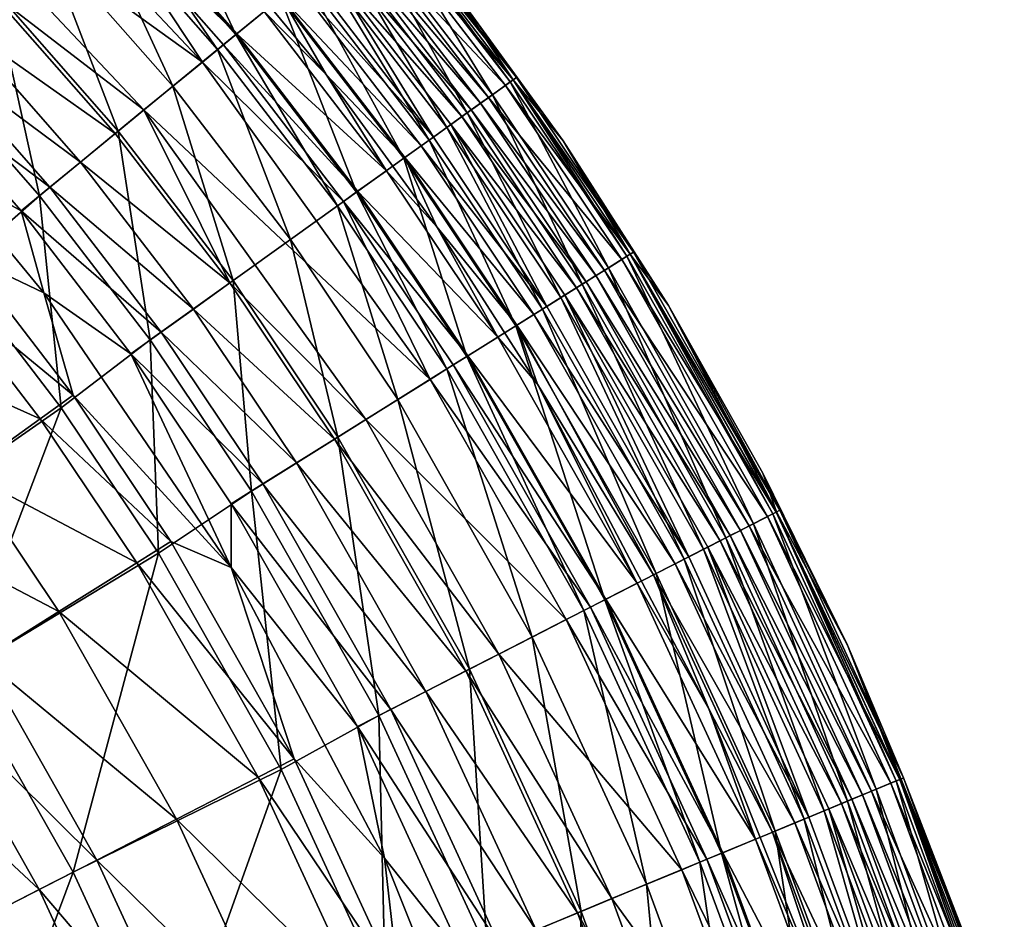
# Model space of a CAD drawing. Header units: inches. Extents: x -89.2 to 0, y -58 to 0.
# Tile 144 of 147: x -4.8 to -1, y -8.7 to -5.3. Entities that reach past the tile are written whole.
import ezdxf

# ---------------------------------------------------------------- set-up
doc = ezdxf.new("R2010")
doc.units = ezdxf.units.IN
doc.header["$MEASUREMENT"] = 0
doc.layers.add('AFUCH-3-STUP', color=5, linetype='Continuous')

msp = doc.modelspace()

# ---------------------------------------------------------------- meshes
at = {"layer": 'AFUCH-3-STUP'}
mesh = msp.add_polyface(dxfattribs=at)
corners = [(-5.2399, -5.4875, 31.9215), (-5.5398, -5.3614, 31.6767), (-5.1007, -5.8299, 31.6767), (-4.0855, -5.4349, 32.4234), (-5.3222, -4.5455, 32.4213), (-4.3101, -5.6193, 32.4213), (-4.4088, -5.7003, 14.4448), (-4.7112, -5.9487, 14.1845), (-4.8875, -5.1558, 14.4448), (-4.5276, -4.817, 15.0287), (-4.1989, -5.5281, 14.7065), (-4.6898, -4.9697, 14.7065), (-5.0242, -5.2845, 32.3095), (-5.6394, -4.8889, 32.1467), (-5.1349, -5.3887, 32.1467), (-5.1724, -5.424, 14.1845), (-5.1249, -4.3321, 32.4234), (-4.5539, -5.8195, 32.3095), (-4.0268, -5.3867, 15.0287), (-4.2998, -4.6026, 15.9084), (-3.957, -5.3294, 15.2117), (-4.4619, -4.7552, 15.2117), (-4.4202, -5.7097, 32.3956), (-4.8982, -5.1659, 32.3956), (-4.9937, -6.1806, 31.3578), (-5.4386, -5.6745, 31.3578), (-5.0363, -6.2324, 13.9671), (-5.4783, -5.7296, 13.9671), (-4.6714, -5.916, 32.1467), (-4.7828, -6.0074, 31.9215), (-4.5068, -4.7975, 32.4072), (-5.2246, -4.4399, 14.7065), (-5.4088, -4.6393, 14.4448), (-5.5362, -4.7772, 32.3095), (-5.4188, -4.6501, 32.3956), (-3.9795, -6.284, 32.3956), (-5.5515, -5.7808, 30.9861), (-4.4583, -4.7518, 32.3907), (-3.9532, -5.3263, 32.3907)]
mesh.append_faces([[corners[k] for k in face] for face in [(10, 6, 11), (12, 14, 17), (23, 12, 22), (11, 8, 31), (4, 23, 5), (14, 0, 28), (0, 2, 29), (34, 33, 23), (22, 17, 35), (37, 30, 38)]], dxfattribs={"vtx0": -1, "vtx1": -1})
mesh.append_faces([[corners[k] for k in face] for face in [(0, 1, 2), (6, 7, 8), (11, 6, 8), (8, 7, 15), (16, 4, 3), (18, 10, 9), (19, 20, 21), (24, 2, 25), (7, 26, 15), (30, 16, 3), (8, 15, 32), (21, 18, 9), (24, 25, 36)]], dxfattribs={"vtx0": -1, "vtx1": -1, "vtx2": -1})
mesh.append_faces([[corners[k] for k in face] for face in [(3, 4, 5), (9, 10, 11), (12, 13, 14), (22, 12, 17), (15, 26, 27), (28, 0, 29), (17, 14, 28), (5, 23, 22), (23, 33, 12), (4, 34, 23)]], dxfattribs={"vtx0": -1, "vtx2": -1})
mesh = msp.add_polyface(dxfattribs=at)
corners = [(-3.785, -5.1882, 15.9084), (-3.4925, -5.9348, 15.2117), (-3.957, -5.3294, 15.2117), (-4.0855, -5.4349, 32.4234), (-4.3101, -5.6193, 32.4213), (-3.21, -6.6549, 32.4234), (-4.3595, -4.6588, 32.3081), (-4.4583, -4.7518, 32.3907), (-3.8484, -5.2402, 32.3081), (-4.2998, -4.6026, 15.9084), (-3.5658, -5.9874, 15.0287), (-3.7469, -6.1172, 14.7065), (-4.0268, -5.3867, 15.0287), (-3.6917, -5.1116, 16.5455), (-4.2118, -4.5198, 16.5455), (-4.1375, -4.4499, 31.1816), (-3.6764, -5.099, 31.6754), (-3.6128, -5.0468, 31.1816), (-3.5526, -4.9974, 18.0409), (-3.627, -5.0584, 17.1635), (-4.0808, -4.3965, 18.0409), (-4.0697, -4.9242, 32.2658), (-3.7812, -5.185, 32.1822), (-3.7215, -5.1361, 31.9825), (-4.2962, -4.5992, 32.1822), (-3.5382, -4.9855, 30.0406), (-4.099, -4.4136, 30.6335), (-3.5719, -5.0132, 30.6335), (-4.0048, -5.3686, 32.4072), (-3.5427, -5.9708, 32.4072), (-3.9532, -5.3263, 32.3907), (-3.3782, -5.8529, 32.3081), (-4.24, -4.5463, 31.9825), (-3.9675, -6.2754, 14.4448), (-4.1989, -5.5281, 14.7065), (-4.4619, -4.7552, 15.2117), (-4.4088, -5.7003, 14.4448), (-3.6093, -5.4826, 32.2658), (-4.5068, -4.7975, 32.4072), (-4.1509, -4.4625, 17.1635), (-4.4202, -5.7097, 32.3956), (-3.9795, -6.284, 32.3956), (-3.5042, -4.9576, 29.2953), (-4.0672, -4.3837, 30.0406), (-3.4885, -5.932, 32.3907)]
mesh.append_faces([[corners[k] for k in face] for face in [(6, 7, 8), (8, 21, 6), (22, 23, 24), (8, 30, 31), (11, 33, 34), (24, 21, 22), (23, 16, 32), (30, 28, 44)]], dxfattribs={"vtx0": -1, "vtx1": -1})
mesh.append_faces([[corners[k] for k in face] for face in [(0, 1, 2), (3, 4, 5), (0, 2, 9), (10, 11, 12), (13, 0, 14), (15, 16, 17), (14, 0, 9), (18, 19, 20), (25, 26, 27), (28, 3, 29), (1, 10, 2), (2, 12, 35), (2, 10, 12), (34, 33, 36), (21, 37, 22), (38, 3, 28), (37, 21, 8), (19, 13, 39), (17, 27, 15), (25, 42, 43), (44, 28, 29), (30, 38, 28)]], dxfattribs={"vtx0": -1, "vtx1": -1, "vtx2": -1})
mesh.append_faces([[corners[k] for k in face] for face in [(24, 23, 32), (12, 11, 34), (8, 7, 30), (4, 40, 41)]], dxfattribs={"vtx0": -1, "vtx2": -1})
mesh = msp.add_polyface(dxfattribs=at)
corners = [(-2.698, -5.7374, 22.7582), (-3.1444, -5.1229, 22.7582), (-2.8777, -5.4941, 24.3213), (-2.89, -5.5029, 21.3553), (-3.3841, -4.859, 21.3553), (-3.7812, -5.185, 32.1822), (-3.2448, -5.7573, 31.9825), (-3.7215, -5.1361, 31.9825), (-3.5042, -4.9576, 29.2953), (-2.9853, -5.5712, 28.5291), (-3.4747, -4.9334, 28.5291), (-3.0163, -5.5934, 29.2953), (-3.0672, -5.63, 18.0409), (-3.1454, -5.686, 17.1635), (-3.5526, -4.9974, 18.0409), (-3.6128, -5.0468, 31.1816), (-3.1973, -5.7232, 31.6754), (-3.1305, -5.6753, 31.1816), (-3.6764, -5.099, 31.6754), (-2.9021, -5.5116, 20.9143), (-2.9704, -5.5606, 19.4113), (-3.3957, -4.8685, 20.9143), (-3.4606, -4.9218, 19.4113), (-3.4132, -4.8829, 26.5383), (-2.8903, -5.5031, 25.1788), (-3.3844, -4.8592, 25.1788), (-3.627, -5.0584, 17.1635), (-3.052, -5.6191, 30.0406), (-3.5719, -5.0132, 30.6335), (-3.0875, -5.6445, 30.6335), (-3.5382, -4.9855, 30.0406), (-3.628, -4.5362, 22.7582), (-3.6917, -5.1116, 16.5455), (-3.3116, -5.8051, 15.9084), (-3.785, -5.1882, 15.9084), (-2.9206, -5.5248, 26.5383), (-3.3725, -4.8495, 24.3213), (-3.2134, -5.7348, 16.5455)]
mesh.append_faces([[corners[k] for k in face] for face in [(0, 1, 2), (3, 4, 1), (8, 9, 10), (11, 9, 8), (12, 13, 14), (15, 16, 17), (18, 16, 15), (19, 20, 21), (21, 20, 22), (23, 24, 25), (0, 3, 1), (14, 13, 26), (27, 28, 29), (30, 28, 27), (1, 4, 31), (32, 33, 34), (35, 24, 23), (1, 31, 36), (2, 1, 36), (20, 12, 22), (22, 12, 14), (9, 35, 10), (10, 35, 23), (26, 37, 32), (17, 29, 15), (29, 28, 15), (24, 2, 25), (25, 2, 36), (7, 16, 18), (3, 19, 4), (4, 19, 21), (27, 11, 30), (11, 8, 30)]], dxfattribs={"vtx0": -1, "vtx1": -1, "vtx2": -1})
mesh.append_faces([[corners[k] for k in face] for face in [(5, 6, 7)]], dxfattribs={"vtx0": -1, "vtx2": -1})
mesh = msp.add_polyface(dxfattribs=at)
corners = [(-3.0672, -5.63, 18.0409), (-2.707, -6.3404, 17.1635), (-3.1454, -5.686, 17.1635), (-3.7812, -5.185, 32.1822), (-3.6093, -5.4826, 32.2658), (-3.3075, -5.8022, 32.1822), (-3.3782, -5.8529, 32.3081), (-3.9532, -5.3263, 32.3907), (-3.4885, -5.932, 32.3907), (-3.2134, -5.7348, 16.5455), (-2.8804, -6.4488, 15.9084), (-3.3116, -5.8051, 15.9084), (-2.4278, -6.1658, 24.3213), (-2.698, -5.7374, 22.7582), (-2.8777, -5.4941, 24.3213), (-3.0163, -5.5934, 29.2953), (-2.54, -6.236, 28.5291), (-2.9853, -5.5712, 28.5291), (-2.9021, -5.5116, 20.9143), (-2.5245, -6.2263, 19.4113), (-2.9704, -5.5606, 19.4113), (-3.1973, -5.7232, 31.6754), (-2.7612, -6.3743, 31.6754), (-3.1305, -5.6753, 31.1816), (-3.6917, -5.1116, 16.5455), (-2.4406, -6.1738, 21.3553), (-2.89, -5.5029, 21.3553), (-2.4533, -6.1817, 20.9143), (-3.052, -5.6191, 30.0406), (-3.0875, -5.6445, 30.6335), (-2.6096, -6.2795, 30.0406), (-3.4925, -5.9348, 15.2117), (-3.785, -5.1882, 15.9084), (-2.9206, -5.5248, 26.5383), (-2.4409, -6.174, 25.1788), (-2.8903, -5.5031, 25.1788), (-2.4725, -6.1938, 26.5383), (-3.1838, -6.0685, 32.2658), (-2.8108, -6.4053, 31.9825), (-3.2448, -5.7573, 31.9825), (-2.6255, -6.2894, 18.0409), (-3.8484, -5.2402, 32.3081), (-2.778, -6.3848, 16.5455), (-3.627, -5.0584, 17.1635), (-2.6466, -6.3027, 30.6335), (-3.7215, -5.1361, 31.9825), (-2.5723, -6.2562, 29.2953)]
mesh.append_faces([[corners[k] for k in face] for face in [(6, 4, 41), (39, 21, 45)]], dxfattribs={"vtx0": -1, "vtx1": -1})
mesh.append_faces([[corners[k] for k in face] for face in [(0, 1, 2), (3, 4, 5), (9, 10, 11), (12, 13, 14), (15, 16, 17), (18, 19, 20), (21, 22, 23), (9, 11, 24), (25, 26, 13), (27, 19, 18), (28, 29, 30), (11, 31, 32), (33, 34, 35), (36, 34, 33), (4, 37, 5), (5, 39, 3), (20, 40, 0), (17, 36, 33), (16, 36, 17), (2, 42, 9), (2, 9, 43), (37, 4, 6), (44, 29, 23), (35, 12, 14), (34, 12, 35), (39, 22, 21), (26, 27, 18), (25, 27, 26), (46, 15, 28)]], dxfattribs={"vtx0": -1, "vtx1": -1, "vtx2": -1})
mesh.append_faces([[corners[k] for k in face] for face in [(6, 7, 8), (5, 38, 39)]], dxfattribs={"vtx0": -1, "vtx2": -1})
mesh = msp.add_polyface(dxfattribs=at)
corners = [(-3.8965, -7.0842, 14.1845), (-4.2539, -7.323, 13.9671), (-4.2856, -6.5033, 14.1845), (-3.5658, -5.9874, 15.0287), (-3.3345, -6.7328, 14.7065), (-3.7469, -6.1172, 14.7065), (-3.9675, -6.2754, 14.4448), (-4.2437, -6.4733, 32.1467), (-4.3608, -6.5573, 31.9215), (-3.8528, -7.0569, 32.1467), (-3.9795, -6.284, 32.3956), (-4.1202, -6.3848, 32.3095), (-3.5772, -6.8846, 32.3956), (-3.9742, -7.3786, 31.6767), (-3.975, -7.1333, 31.9215), (-3.5647, -6.8767, 14.4448), (-3.3782, -5.8529, 32.3081), (-3.4885, -5.932, 32.3907), (-2.9499, -6.4923, 32.3081), (-3.7239, -6.9763, 32.3095), (-4.6947, -6.3224, 31.6767), (-4.5827, -6.7163, 31.3578), (-4.6714, -5.916, 32.1467), (-3.3116, -5.8051, 15.9084), (-3.0691, -6.5669, 15.2117), (-3.4925, -5.9348, 15.2117), (-3.1456, -6.6147, 15.0287), (-3.5427, -5.9708, 32.4072), (-4.0855, -5.4349, 32.4234), (-3.21, -6.6549, 32.4234), (-4.6279, -6.7647, 13.9671), (-3.4565, -6.809, 32.4213), (-4.4088, -5.7003, 14.4448), (-4.5539, -5.8195, 32.3095), (-3.065, -6.5642, 32.3907), (-3.1215, -6.5996, 32.4072), (-4.3101, -5.6193, 32.4213), (-3.1838, -6.0685, 32.2658)]
mesh.append_faces([[corners[k] for k in face] for face in [(7, 8, 9), (10, 11, 12), (8, 13, 14), (16, 17, 18), (4, 15, 5), (11, 7, 19), (18, 37, 16), (17, 27, 34)]], dxfattribs={"vtx0": -1, "vtx1": -1})
mesh.append_faces([[corners[k] for k in face] for face in [(0, 1, 2), (6, 0, 2), (15, 0, 6), (5, 15, 6), (13, 20, 21), (23, 24, 25), (26, 4, 3), (27, 28, 29), (25, 26, 3), (24, 26, 25), (6, 2, 32), (27, 29, 35), (8, 20, 13), (36, 10, 31), (29, 36, 31), (34, 27, 35)]], dxfattribs={"vtx0": -1, "vtx1": -1, "vtx2": -1})
mesh.append_faces([[corners[k] for k in face] for face in [(3, 4, 5), (12, 11, 19), (11, 22, 7), (2, 1, 30), (31, 10, 12), (19, 7, 9), (10, 33, 11), (18, 17, 34), (9, 8, 14)]], dxfattribs={"vtx0": -1, "vtx2": -1})
mesh = msp.add_polyface(dxfattribs=at)
corners = [(-2.8762, -6.4462, 32.1822), (-2.2674, -7.3639, 31.9825), (-2.8108, -6.4053, 31.9825), (-2.8804, -6.4488, 15.9084), (-3.0691, -6.5669, 15.2117), (-3.3116, -5.8051, 15.9084), (-2.7612, -6.3743, 31.6754), (-2.2154, -7.3372, 31.6754), (-2.6915, -6.3307, 31.1816), (-2.3506, -7.4065, 32.2124), (-3.1456, -6.6147, 15.0287), (-2.8172, -7.6454, 14.7065), (-3.3345, -6.7328, 14.7065), (-2.778, -6.3848, 16.5455), (-3.2134, -5.7348, 16.5455), (-2.6255, -6.2894, 18.0409), (-2.1585, -7.3081, 17.1635), (-2.707, -6.3404, 17.1635), (-3.3075, -5.8022, 32.1822), (-3.1838, -6.0685, 32.2658), (-3.1305, -5.6753, 31.1816), (-2.5723, -6.2562, 29.2953), (-2.54, -6.236, 28.5291), (-3.0163, -5.5934, 29.2953), (-2.5386, -7.5028, 15.2117), (-3.0672, -5.63, 18.0409), (-2.3405, -7.4013, 15.9084), (-2.6096, -6.2795, 30.0406), (-3.0875, -5.6445, 30.6335), (-2.6466, -6.3027, 30.6335), (-3.1215, -6.5996, 32.4072), (-3.21, -6.6549, 32.4234), (-2.5936, -7.5309, 32.4072), (-2.4135, -7.4387, 32.3081), (-2.9499, -6.4923, 32.3081), (-3.065, -6.5642, 32.3907), (-2.2931, -6.3706, 22.7582), (-2.4406, -6.1738, 21.3553), (-2.698, -5.7374, 22.7582), (-2.5245, -6.2263, 19.4113), (-2.9704, -5.5606, 19.4113), (-2.6189, -7.5439, 15.0287), (-2.7973, -6.6729, 32.2658), (-3.1454, -5.686, 17.1635), (-2.233, -7.3463, 16.5455), (-2.0951, -7.2756, 30.6335), (-3.4565, -6.809, 32.4213), (-2.6865, -7.5785, 32.4234), (-3.2448, -5.7573, 31.9825), (-3.052, -5.6191, 30.0406), (-2.5342, -7.5005, 32.3907)]
mesh.append_faces([[corners[k] for k in face] for face in [(33, 42, 34), (2, 6, 48)]], dxfattribs={"vtx0": -1, "vtx1": -1})
mesh.append_faces([[corners[k] for k in face] for face in [(3, 4, 5), (6, 7, 8), (9, 1, 0), (13, 3, 14), (15, 16, 17), (18, 19, 0), (20, 6, 8), (21, 22, 23), (3, 24, 4), (15, 17, 25), (0, 2, 18), (13, 26, 3), (26, 24, 3), (27, 28, 29), (30, 31, 32), (36, 37, 38), (39, 15, 40), (4, 41, 10), (42, 19, 34), (0, 42, 9), (19, 42, 0), (17, 13, 43), (17, 44, 13), (8, 29, 20), (45, 29, 8), (31, 46, 47), (2, 7, 6), (27, 21, 49)]], dxfattribs={"vtx0": -1, "vtx1": -1, "vtx2": -1})
mesh.append_faces([[corners[k] for k in face] for face in [(0, 1, 2), (10, 11, 12)]], dxfattribs={"vtx0": -1, "vtx2": -1})
mesh.append_faces([[corners[k] for k in face] for face in [(33, 34, 35), (50, 35, 30)]], dxfattribs={"vtx1": -1, "vtx2": -1})
mesh = msp.add_polyface(dxfattribs=at)
corners = [(-5.2756, -7.2131, 29.0632), (-4.9961, -7.0127, 30.0544), (-5.6527, -6.7217, 29.0632), (-4.6279, -6.7647, 13.9671), (-5.0165, -7.7845, 13.5692), (-5.3591, -7.2729, 13.5692), (-4.6714, -5.916, 32.1467), (-4.7828, -6.0074, 31.9215), (-4.2437, -6.4733, 32.1467), (-4.9294, -7.73, 29.0632), (-4.1853, -8.3461, 30.0544), (-4.6378, -7.5477, 30.0544), (-5.3869, -6.5034, 30.0544), (-4.7087, -6.8067, 30.9861), (-5.1136, -6.279, 30.9861), (-5.0363, -6.2324, 13.9671), (-5.7321, -6.7869, 13.5692), (-5.4783, -5.7296, 13.9671), (-4.5827, -6.7163, 31.3578), (-4.6947, -6.3224, 31.6767), (-4.9937, -6.1806, 31.3578), (-5.3686, -8.0047, 27.4198), (-5.1402, -7.8619, 28.2982), (-5.6967, -7.5149, 27.4198), (-4.3608, -6.5573, 31.9215), (-5.1007, -5.8299, 31.6767), (-5.7463, -8.2409, 13.2074), (-5.8091, -6.0232, 30.0544), (-4.3379, -7.3602, 30.9861), (-4.5539, -5.8195, 32.3095), (-4.1202, -6.3848, 32.3095), (-4.2856, -6.5033, 14.1845), (-4.7112, -5.9487, 14.1845), (-4.4088, -5.7003, 14.4448), (-4.2539, -7.323, 13.9671), (-4.5828, -8.5497, 13.5692), (-5.4777, -7.3579, 28.2982), (-5.5515, -5.7808, 30.9861), (-4.2065, -7.278, 31.3578)]
mesh.append_faces([[corners[k] for k in face] for face in [(6, 7, 8), (15, 16, 17), (29, 6, 30), (34, 4, 3), (7, 19, 24), (3, 5, 15)]], dxfattribs={"vtx0": -1, "vtx1": -1})
mesh.append_faces([[corners[k] for k in face] for face in [(0, 1, 2), (3, 4, 5), (9, 10, 11), (12, 13, 14), (18, 19, 20), (0, 11, 1), (2, 1, 12), (9, 11, 0), (21, 22, 23), (19, 25, 20), (4, 26, 5), (12, 14, 27), (1, 28, 13), (1, 13, 12), (11, 28, 1), (31, 3, 32), (33, 31, 32), (34, 35, 4), (7, 25, 19), (15, 5, 16), (36, 9, 0), (22, 9, 36), (14, 18, 20), (20, 37, 14), (13, 18, 14), (13, 38, 18)]], dxfattribs={"vtx0": -1, "vtx1": -1, "vtx2": -1})
mesh.append_faces([[corners[k] for k in face] for face in [(8, 7, 24), (32, 3, 15)]], dxfattribs={"vtx0": -1, "vtx2": -1})
mesh = msp.add_polyface(dxfattribs=at)
corners = [(-2.0729, -7.2642, 18.0409), (-2.1585, -7.3081, 17.1635), (-2.6255, -6.2894, 18.0409), (-1.9306, -7.0152, 22.7582), (-1.8788, -7.1648, 21.3553), (-2.2931, -6.3706, 22.7582), (-1.8654, -7.158, 24.3213), (-2.4278, -6.1658, 24.3213), (-2.5723, -6.2562, 29.2953), (-1.9831, -7.2183, 28.5291), (-2.54, -6.236, 28.5291), (-2.0171, -7.2357, 29.2953), (-2.6915, -6.3307, 31.1816), (-2.2154, -7.3372, 31.6754), (-2.1422, -7.2997, 31.1816), (-1.6047, -7.6763, 22.7582), (-2.4533, -6.1817, 20.9143), (-1.9669, -7.2099, 19.4113), (-2.5245, -6.2263, 19.4113), (-2.233, -7.3463, 16.5455), (-2.3405, -7.4013, 15.9084), (-2.778, -6.3848, 16.5455), (-2.4406, -6.1738, 21.3553), (-1.9123, -7.182, 26.5383), (-1.8791, -7.165, 25.1788), (-2.4725, -6.1938, 26.5383), (-1.8921, -7.1717, 20.9143), (-2.6096, -6.2795, 30.0406), (-2.6466, -6.3027, 30.6335), (-2.0562, -7.2557, 30.0406), (-2.0951, -7.2756, 30.6335), (-2.1387, -7.9221, 32.2658), (-2.7973, -6.6729, 32.2658), (-2.4135, -7.4387, 32.3081), (-2.4409, -6.174, 25.1788), (-2.3506, -7.4065, 32.2124), (-2.698, -5.7374, 22.7582), (-2.707, -6.3404, 17.1635), (-1.3902, -8.1873, 24.3213), (-2.2674, -7.3639, 31.9825), (-2.8108, -6.4053, 31.9825)]
mesh.append_faces([[corners[k] for k in face] for face in [(39, 13, 40)]], dxfattribs={"vtx0": -1, "vtx1": -1})
mesh.append_faces([[corners[k] for k in face] for face in [(0, 1, 2), (3, 4, 5), (6, 5, 7), (8, 9, 10), (11, 9, 8), (12, 13, 14), (15, 4, 3), (16, 17, 18), (19, 20, 21), (4, 22, 5), (23, 24, 25), (26, 17, 16), (27, 28, 29), (29, 28, 30), (31, 32, 33), (25, 24, 34), (32, 31, 35), (5, 36, 7), (3, 5, 6), (15, 3, 6), (18, 0, 2), (17, 0, 18), (10, 23, 25), (9, 23, 10), (1, 19, 37), (14, 30, 12), (34, 6, 7), (24, 38, 6), (24, 6, 34), (4, 26, 22), (22, 26, 16), (11, 8, 27), (29, 11, 27)]], dxfattribs={"vtx0": -1, "vtx1": -1, "vtx2": -1})
mesh = msp.add_polyface(dxfattribs=at)
corners = [(-2.6865, -7.5785, 32.4234), (-3.4565, -6.809, 32.4213), (-2.9452, -7.711, 32.4213), (-4.1853, -8.3461, 30.0544), (-3.8705, -8.1849, 30.9861), (-4.6378, -7.5477, 30.0544), (-2.2426, -8.5401, 32.4234), (-3.9742, -7.3786, 31.6767), (-3.3852, -8.4963, 31.6767), (-3.4896, -7.9898, 31.9215), (-2.8172, -7.6454, 14.7065), (-3.0588, -7.7692, 14.4448), (-3.3345, -6.7328, 14.7065), (-2.6189, -7.5439, 15.0287), (-3.1456, -6.6147, 15.0287), (-3.4071, -7.9476, 14.1845), (-3.5647, -6.8767, 14.4448), (-4.3379, -7.3602, 30.9861), (-3.7325, -8.1142, 31.3578), (-4.2065, -7.278, 31.3578), (-3.3613, -7.9241, 32.1467), (-3.226, -7.8548, 32.3095), (-3.8528, -7.0569, 32.1467), (-3.975, -7.1333, 31.9215), (-2.4135, -7.4387, 32.3081), (-3.065, -6.5642, 32.3907), (-2.5342, -7.5005, 32.3907), (-4.7087, -6.8067, 30.9861), (-2.3782, -8.5962, 14.7065), (-3.8965, -7.0842, 14.1845), (-3.7827, -8.1544, 13.9671), (-4.2539, -7.323, 13.9671), (-3.072, -7.7759, 32.3956), (-3.7239, -6.9763, 32.3095), (-2.1461, -8.5001, 32.4072), (-2.5936, -7.5309, 32.4072), (-3.5772, -6.8846, 32.3956), (-2.5386, -7.5028, 15.2117), (-3.0691, -6.5669, 15.2117), (-4.5828, -8.5497, 13.5692), (-4.5827, -6.7163, 31.3578), (-3.21, -6.6549, 32.4234), (-3.1215, -6.5996, 32.4072)]
mesh.append_faces([[corners[k] for k in face] for face in [(10, 11, 12), (20, 21, 22), (23, 7, 9), (21, 32, 33), (32, 2, 36), (9, 20, 23), (30, 39, 31)]], dxfattribs={"vtx0": -1, "vtx1": -1})
mesh.append_faces([[corners[k] for k in face] for face in [(0, 1, 2), (3, 4, 5), (2, 6, 0), (7, 8, 9), (13, 10, 14), (11, 15, 16), (17, 18, 19), (12, 11, 16), (17, 19, 27), (16, 15, 29), (15, 30, 29), (0, 34, 35), (18, 8, 7), (37, 13, 38), (5, 4, 17), (36, 2, 1), (4, 18, 17), (19, 7, 40), (18, 7, 19), (35, 41, 0), (35, 26, 42)]], dxfattribs={"vtx0": -1, "vtx1": -1, "vtx2": -1})
mesh.append_faces([[corners[k] for k in face] for face in [(24, 25, 26), (13, 28, 10), (29, 30, 31), (22, 21, 33), (33, 32, 36), (23, 20, 22)]], dxfattribs={"vtx0": -1, "vtx2": -1})
mesh = msp.add_polyface(dxfattribs=at)
corners = [(-1.5476, -8.2524, 29.2953), (-1.5124, -8.2379, 28.5291), (-2.0171, -7.2357, 29.2953), (-2.3405, -7.4013, 15.9084), (-2.0891, -8.4765, 15.2117), (-2.5386, -7.5028, 15.2117), (-2.5342, -7.5005, 32.3907), (-1.9591, -8.4228, 32.3081), (-2.4135, -7.4387, 32.3081), (-2.0729, -7.2642, 18.0409), (-1.6944, -8.3132, 17.1635), (-2.1585, -7.3081, 17.1635), (-1.4041, -8.193, 21.3553), (-1.8788, -7.1648, 21.3553), (-1.6047, -7.6763, 22.7582), (-1.6056, -8.2764, 18.0409), (-1.9831, -7.2183, 28.5291), (-2.3506, -7.4065, 32.2124), (-1.8075, -8.36, 31.9825), (-2.2674, -7.3639, 31.9825), (-2.2154, -7.3372, 31.6754), (-1.7535, -8.3376, 31.6754), (-2.1422, -7.2997, 31.1816), (-2.233, -7.3463, 16.5455), (-1.8834, -8.3914, 15.9084), (-1.4389, -8.2074, 26.5383), (-1.4044, -8.1932, 25.1788), (-1.9123, -7.182, 26.5383), (-1.8791, -7.165, 25.1788), (-1.8921, -7.1717, 20.9143), (-1.4955, -8.2309, 19.4113), (-1.9669, -7.2099, 19.4113), (-1.4179, -8.1988, 20.9143), (-1.5883, -8.2693, 30.0406), (-2.0951, -7.2756, 30.6335), (-1.6286, -8.286, 30.6335), (-2.0562, -7.2557, 30.0406), (-1.3902, -8.1873, 24.3213), (-1.8654, -7.158, 24.3213), (-2.1387, -7.9221, 32.2658), (-1.8939, -8.3958, 32.2124), (-2.1724, -8.511, 15.0287), (-2.6189, -7.5439, 15.0287), (-1.7718, -8.3452, 16.5455), (-2.5936, -7.5309, 32.4072), (-2.0845, -8.4746, 32.3907)]
mesh.append_faces([[corners[k] for k in face] for face in [(0, 1, 2), (3, 4, 5), (6, 7, 8), (9, 10, 11), (12, 13, 14), (15, 10, 9), (2, 1, 16), (20, 21, 22), (23, 24, 3), (25, 26, 27), (27, 26, 28), (29, 30, 31), (32, 30, 29), (33, 34, 35), (36, 34, 33), (37, 14, 38), (17, 39, 40), (30, 15, 31), (31, 15, 9), (5, 41, 42), (7, 39, 8), (16, 25, 27), (1, 25, 16), (11, 43, 23), (35, 34, 22), (12, 32, 13), (26, 37, 28), (19, 21, 20), (13, 32, 29), (33, 0, 36), (0, 2, 36)]], dxfattribs={"vtx0": -1, "vtx1": -1, "vtx2": -1})
mesh.append_faces([[corners[k] for k in face] for face in [(17, 18, 19), (44, 45, 6)]], dxfattribs={"vtx0": -1, "vtx2": -1})
mesh = msp.add_polyface(dxfattribs=at)
corners = [(-2.1422, -7.2997, 31.1816), (-1.7535, -8.3376, 31.6754), (-1.6775, -8.3062, 31.1816), (-2.1724, -8.511, 15.0287), (-2.3782, -8.5962, 14.7065), (-2.6189, -7.5439, 15.0287), (-2.0187, -9.5691, 14.7065), (-2.0845, -8.4746, 32.3907), (-1.9591, -8.4228, 32.3081), (-2.5342, -7.5005, 32.3907), (-1.5096, -9.4024, 15.9084), (-1.7212, -9.4717, 15.2117), (-1.8834, -8.3914, 15.9084), (-1.5876, -9.4279, 32.3081), (-2.0891, -8.4765, 15.2117), (-2.3405, -7.4013, 15.9084), (-2.1387, -7.9221, 32.2658), (-1.6187, -9.2223, 32.2658), (-1.8939, -8.3958, 32.2124), (-2.2767, -9.6535, 14.4448), (-2.6291, -8.7001, 14.4448), (-1.807, -9.4998, 15.0287), (-2.2426, -8.5401, 32.4234), (-2.1461, -8.5001, 32.4072), (-2.6865, -7.5785, 32.4234), (-1.7718, -8.3452, 16.5455), (-2.233, -7.3463, 16.5455), (-1.4316, -9.3769, 31.9825), (-1.8075, -8.36, 31.9825), (-2.3506, -7.4065, 32.2124), (-2.6427, -8.7057, 32.3956), (-2.1554, -9.6138, 32.4213), (-2.5111, -8.6512, 32.4213), (-1.7165, -9.4702, 32.3907), (-1.7799, -9.4909, 32.4072), (-2.5386, -7.5028, 15.2117), (-1.5205, -9.406, 32.2124), (-1.6944, -8.3132, 17.1635), (-2.1585, -7.3081, 17.1635), (-1.6286, -8.286, 30.6335), (-1.8791, -9.5234, 32.4234), (-2.2674, -7.3639, 31.9825), (-2.5936, -7.5309, 32.4072)]
mesh.append_faces([[corners[k] for k in face] for face in [(7, 8, 9), (13, 17, 8), (33, 13, 7), (28, 1, 41)]], dxfattribs={"vtx0": -1, "vtx1": -1})
mesh.append_faces([[corners[k] for k in face] for face in [(0, 1, 2), (3, 4, 5), (10, 11, 12), (12, 14, 15), (16, 17, 18), (4, 19, 20), (21, 6, 3), (12, 11, 14), (22, 23, 24), (25, 12, 26), (25, 10, 12), (18, 28, 29), (30, 31, 32), (22, 34, 23), (11, 21, 14), (14, 21, 3), (14, 3, 35), (17, 16, 8), (18, 17, 36), (37, 25, 38), (2, 39, 0), (40, 34, 22), (32, 40, 22), (23, 7, 42), (34, 33, 23)]], dxfattribs={"vtx0": -1, "vtx1": -1, "vtx2": -1})
mesh.append_faces([[corners[k] for k in face] for face in [(3, 6, 4), (7, 13, 8), (18, 27, 28), (23, 33, 7)]], dxfattribs={"vtx0": -1, "vtx2": -1})
mesh = msp.add_polyface(dxfattribs=at)
corners = [(-3.3613, -7.9241, 32.1467), (-2.8026, -8.7719, 32.3095), (-3.226, -7.8548, 32.3095), (-2.2907, -9.6581, 32.3956), (-2.6427, -8.7057, 32.3956), (-3.0763, -8.8851, 31.9215), (-2.5997, -9.7592, 32.1467), (-2.9431, -8.83, 32.1467), (-3.4896, -7.9898, 31.9215), (-2.6291, -8.7001, 14.4448), (-2.6486, -9.7752, 14.1845), (-2.9907, -8.8497, 14.1845), (-3.7985, -9.184, 30.0544), (-3.4717, -9.0488, 30.9861), (-4.1853, -8.3461, 30.0544), (-3.4071, -7.9476, 14.1845), (-3.3809, -9.0249, 13.9671), (-3.7827, -8.1544, 13.9671), (-3.3284, -8.9895, 31.3578), (-2.9166, -9.6679, 31.6767), (-3.3852, -8.4963, 31.6767), (-3.8705, -8.1849, 30.9861), (-2.3782, -8.5962, 14.7065), (-2.8172, -7.6454, 14.7065), (-3.7325, -8.1142, 31.3578), (-3.0588, -7.7692, 14.4448), (-2.4552, -9.7119, 32.3095), (-4.1162, -9.3155, 29.0632), (-4.4914, -8.5028, 29.0632), (-3.072, -7.7759, 32.3956), (-2.5111, -8.6512, 32.4213), (-4.2112, -9.3549, 13.5692), (-4.5828, -8.5497, 13.5692), (-4.7127, -8.6162, 28.2982), (-4.346, -9.4106, 28.2982), (-2.9452, -7.711, 32.4213), (-2.2426, -8.5401, 32.4234)]
mesh.append_faces([[corners[k] for k in face] for face in [(5, 7, 8), (1, 4, 2), (22, 9, 23), (7, 1, 0), (8, 20, 5), (4, 30, 29), (16, 31, 17)]], dxfattribs={"vtx0": -1, "vtx1": -1})
mesh.append_faces([[corners[k] for k in face] for face in [(9, 10, 11), (12, 13, 14), (18, 19, 20), (14, 13, 21), (18, 20, 24), (23, 9, 25), (9, 11, 25), (11, 16, 15), (25, 11, 15), (27, 12, 28), (28, 12, 14), (20, 19, 5), (17, 31, 32), (28, 33, 27), (33, 34, 27), (21, 18, 24), (13, 18, 21), (29, 30, 35), (30, 36, 35)]], dxfattribs={"vtx0": -1, "vtx1": -1, "vtx2": -1})
mesh.append_faces([[corners[k] for k in face] for face in [(0, 1, 2), (1, 3, 4), (5, 6, 7), (15, 16, 17), (7, 26, 1), (8, 7, 0), (2, 4, 29)]], dxfattribs={"vtx0": -1, "vtx2": -1})
mesh = msp.add_polyface(dxfattribs=at)
corners = [(-6.4652, -7.6924, 24.7511), (-5.8943, -8.5298, 24.7511), (-5.9042, -7.6637, 26.5341), (-5.4188, -9.4322, 24.7511), (-5.1797, -8.8554, 26.5341), (-5.0165, -7.7845, 13.5692), (-5.349, -8.9421, 13.2074), (-5.7463, -8.2409, 13.2074), (-5.7883, -9.7483, 16.1019), (-6.2235, -8.8516, 16.1346), (-6.2405, -8.8615, 16.1019), (-4.9525, -8.739, 27.4198), (-4.5949, -9.5137, 27.4198), (-4.346, -9.4106, 28.2982), (-5.6206, -9.0812, 13.138), (-5.3686, -8.0047, 27.4198), (-4.7127, -8.6162, 28.2982), (-5.1402, -7.8619, 28.2982), (-5.7724, -9.1589, 23.9133), (-5.5851, -8.1401, 26.5341), (-6.2688, -8.878, 16.0822), (-6.2982, -8.8952, 16.0796), (-5.8493, -9.7754, 16.0796), (-4.2112, -9.3549, 13.5692), (-5.0065, -9.684, 13.2074), (-4.5828, -8.5497, 13.5692), (-6.1496, -8.4931, 23.9133), (-5.7679, -9.7393, 16.1687), (-6.2289, -8.8548, 16.1954), (-6.2212, -8.8503, 16.1687), (-4.4914, -8.5028, 29.0632), (-4.1853, -8.3461, 30.0544), (-4.9294, -7.73, 29.0632), (-6.3856, -8.6406, 22.8524), (-6.02, -9.2857, 22.8524), (-5.8182, -9.7616, 16.0822), (-5.7703, -9.7403, 16.1346), (-6.0051, -8.4027, 13.138), (-6.0587, -7.7744, 13.2074), (-6.3213, -8.9086, 16.0885), (-5.8738, -9.7862, 16.0885), (-6.2893, -8.8263, 16.2375), (-5.8351, -9.703, 16.2375), (-5.9051, -9.2269, 13.1222)]
mesh.append_faces([[corners[k] for k in face] for face in [(8, 9, 10), (6, 14, 7), (27, 28, 29), (36, 29, 9), (7, 37, 38), (41, 28, 42)]], dxfattribs={"vtx0": -1, "vtx1": -1})
mesh.append_faces([[corners[k] for k in face] for face in [(0, 1, 2), (3, 4, 1), (11, 12, 13), (15, 16, 17), (3, 1, 18), (16, 11, 13), (11, 16, 15), (1, 4, 19), (23, 24, 25), (1, 0, 26), (18, 1, 26), (25, 6, 5), (2, 1, 19), (30, 31, 32), (33, 34, 18), (26, 33, 18), (19, 11, 15), (4, 11, 19), (4, 12, 11), (17, 30, 32), (16, 30, 17), (14, 43, 37), (7, 14, 37)]], dxfattribs={"vtx0": -1, "vtx1": -1, "vtx2": -1})
mesh.append_faces([[corners[k] for k in face] for face in [(5, 6, 7), (20, 21, 22), (25, 24, 6), (10, 20, 35), (21, 39, 40)]], dxfattribs={"vtx0": -1, "vtx2": -1})
mesh = msp.add_polyface(dxfattribs=at)
corners = [(-1.5476, -8.2524, 29.2953), (-1.1281, -9.2775, 28.5291), (-1.5124, -8.2379, 28.5291), (-1.0626, -9.0315, 22.7582), (-1.4041, -8.193, 21.3553), (-1.6047, -7.6763, 22.7582), (-1.2239, -9.3089, 18.0409), (-1.3153, -9.3388, 17.1635), (-1.6056, -8.2764, 18.0409), (-1.6944, -8.3132, 17.1635), (-1.0167, -9.2411, 21.3553), (-1.7535, -8.3376, 31.6754), (-1.376, -9.3587, 31.6754), (-1.6775, -8.3062, 31.1816), (-1.5205, -9.406, 32.2124), (-1.4316, -9.3769, 31.9825), (-1.8939, -8.3958, 32.2124), (-1.2979, -9.3331, 31.1816), (-1.1643, -9.2894, 29.2953), (-1.3949, -9.3649, 16.5455), (-1.5096, -9.4024, 15.9084), (-1.7718, -8.3452, 16.5455), (-1.4389, -8.2074, 26.5383), (-1.017, -9.2412, 25.1788), (-1.4044, -8.1932, 25.1788), (-1.0524, -9.2528, 26.5383), (-1.0309, -9.2457, 20.9143), (-1.1107, -9.2718, 19.4113), (-1.4179, -8.1988, 20.9143), (-1.4955, -8.2309, 19.4113), (-1.2061, -9.3031, 30.0406), (-1.6286, -8.286, 30.6335), (-1.2476, -9.3167, 30.6335), (-1.5883, -8.2693, 30.0406), (-1.3902, -8.1873, 24.3213), (-1.0023, -9.2364, 24.3213), (-1.8075, -8.36, 31.9825)]
mesh.append_faces([[corners[k] for k in face] for face in [(30, 31, 32)]], dxfattribs={"vtx0": -1, "vtx1": -1})
mesh.append_faces([[corners[k] for k in face] for face in [(0, 1, 2), (3, 4, 5), (8, 7, 9), (10, 4, 3), (11, 12, 13), (19, 20, 21), (22, 23, 24), (28, 27, 29), (33, 31, 30), (3, 5, 34), (35, 3, 34), (29, 6, 8), (2, 25, 22), (9, 19, 21), (32, 31, 13), (4, 26, 28), (24, 35, 34), (36, 12, 11), (18, 0, 33)]], dxfattribs={"vtx0": -1, "vtx1": -1, "vtx2": -1})
mesh.append_faces([[corners[k] for k in face] for face in [(13, 12, 17)]], dxfattribs={"vtx0": -1, "vtx2": -1})
mesh.append_faces([[corners[k] for k in face] for face in [(15, 12, 36)]], dxfattribs={"vtx1": -1})
mesh.append_faces([[corners[k] for k in face] for face in [(6, 7, 8), (14, 15, 16), (18, 1, 0), (25, 23, 22), (26, 27, 28), (27, 6, 29), (1, 25, 2), (7, 19, 9), (17, 32, 13), (10, 26, 4), (23, 35, 24), (30, 18, 33)]], dxfattribs={"vtx1": -1, "vtx2": -1})
mesh = msp.add_polyface(dxfattribs=at)
corners = [(-2.1554, -9.6138, 32.4213), (-1.8791, -9.5234, 32.4234), (-2.5111, -8.6512, 32.4213), (-1.518, -10.505, 15.0287), (-1.5209, -11.5569, 14.7065), (-1.7341, -10.5589, 14.7065), (-1.5096, -9.4024, 15.9084), (-1.4304, -10.4832, 15.2117), (-1.7212, -9.4717, 15.2117), (-1.807, -9.4998, 15.0287), (-2.0187, -9.5691, 14.7065), (-2.2767, -9.6535, 14.4448), (-2.3782, -8.5962, 14.7065), (-1.4256, -10.482, 32.3907), (-1.294, -10.4492, 32.3081), (-1.7165, -9.4702, 32.3907), (-2.3273, -10.7067, 32.1467), (-2.1798, -10.67, 32.3095), (-2.5997, -9.7592, 32.1467), (-2.6486, -9.7752, 14.1845), (-2.6291, -8.7001, 14.4448), (-1.5876, -9.4279, 32.3081), (-1.4903, -10.4981, 32.4072), (-1.7799, -9.4909, 32.4072), (-2.4552, -9.7119, 32.3095), (-2.2907, -9.6581, 32.3956), (-2.8026, -8.7719, 32.3095), (-1.9976, -10.6246, 14.4448), (-2.3772, -10.7192, 14.1845), (-2.6427, -8.7057, 32.3956), (-2.0119, -10.6281, 32.3956), (-1.2324, -10.5497, 32.2658), (-1.6187, -9.2223, 32.2658), (-1.5916, -10.5234, 32.4234), (-1.2736, -11.5126, 32.4072), (-1.3017, -11.5176, 15.0287), (-1.8737, -10.5937, 32.4213), (-2.4671, -10.7416, 31.9215), (-2.7366, -9.8041, 31.9215), (-1.5205, -9.406, 32.2124)]
mesh.append_faces([[corners[k] for k in face] for face in [(10, 11, 12), (13, 14, 15), (16, 17, 18), (24, 25, 26), (5, 27, 10), (25, 0, 29), (17, 30, 24), (30, 36, 25), (37, 16, 38)]], dxfattribs={"vtx0": -1, "vtx1": -1})
mesh.append_faces([[corners[k] for k in face] for face in [(0, 1, 2), (6, 7, 8), (3, 5, 9), (11, 19, 20), (1, 22, 23), (27, 28, 11), (10, 27, 11), (31, 32, 21), (11, 28, 19), (33, 34, 22), (7, 35, 3), (7, 3, 8), (8, 3, 9), (0, 33, 1), (33, 22, 1), (32, 31, 39), (36, 33, 0), (25, 36, 0), (22, 13, 23)]], dxfattribs={"vtx0": -1, "vtx1": -1, "vtx2": -1})
mesh.append_faces([[corners[k] for k in face] for face in [(3, 4, 5), (15, 14, 21), (9, 5, 10), (18, 17, 24), (24, 30, 25), (23, 13, 15)]], dxfattribs={"vtx0": -1, "vtx2": -1})

doc.saveas('drawing.dxf')
